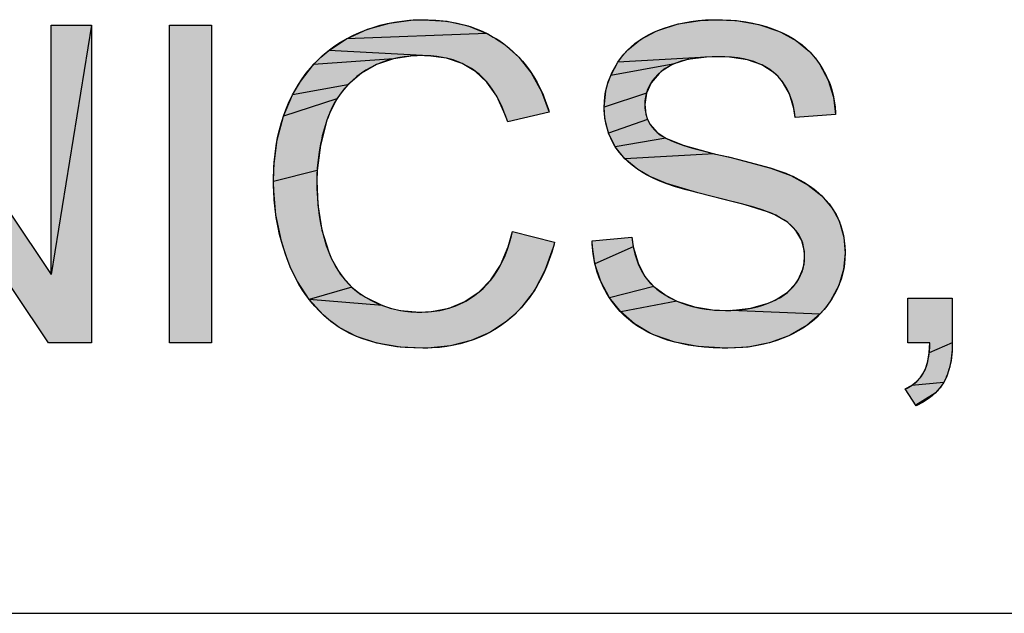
# Model space of a CAD drawing. Extents: x 0 to 841, y 0 to 594.
# Tile 45 of 91: x 684.56 to 695.57, y 63 to 69.65. Entities that reach past the tile are written whole.
import ezdxf

# ---------------------------------------------------------------- set-up
doc = ezdxf.new("R2010")
doc.units = 0
doc.header["$LTSCALE"] = 46.255
doc.header["$MEASUREMENT"] = 0
doc.layers.get('0').update_dxf_attribs({"linetype": 'CONTINUOUS'})

msp = doc.modelspace()

# ---------------------------------------------------------------- linework, layer by layer
at = {"color": 7, "linetype": 'Continuous'}
for p, q in [((688.695, 69.609), (688.958, 69.644)), ((688.958, 69.644), (689.075, 69.647)), ((689.075, 69.647), (689.076, 69.647)), ((689.076, 69.647), (689.339, 69.629)), ((689.339, 69.629), (689.574, 69.577)), ((691.924, 69.599), (692.171, 69.639)), ((692.171, 69.639), (692.349, 69.647)), ((692.349, 69.647), (692.575, 69.636)), ((692.575, 69.636), (692.825, 69.593)), ((685.361, 69.587), (684.909, 66.794)), ((686.232, 69.587), (686.703, 69.587)), ((686.232, 66.029), (686.232, 69.587)), ((686.703, 69.587), (686.703, 66.029)), ((688.213, 69.433), (688.447, 69.539)), ((688.447, 69.539), (688.695, 69.609)), ((689.574, 69.577), (689.784, 69.493)), ((691.504, 69.425), (691.679, 69.519)), ((691.679, 69.519), (691.696, 69.526)), ((691.696, 69.526), (691.924, 69.599)), ((692.825, 69.593), (693.047, 69.52)), ((693.047, 69.52), (693.071, 69.509)), ((688.015, 69.303), (688.213, 69.433)), ((689.784, 69.493), (688.213, 69.433)), ((689.784, 69.493), (689.881, 69.438)), ((689.881, 69.438), (689.973, 69.375)), ((691.362, 69.309), (691.504, 69.425)), ((693.071, 69.509), (693.248, 69.411)), ((693.248, 69.411), (693.394, 69.29)), ((687.926, 69.227), (688.015, 69.303)), ((689.065, 69.245), (688.015, 69.303)), ((689.973, 69.375), (690.141, 69.226)), ((691.302, 69.242), (691.362, 69.309)), ((687.843, 69.144), (687.926, 69.227)), ((688.741, 69.209), (687.843, 69.144)), ((688.741, 69.209), (688.549, 69.145)), ((688.961, 69.241), (688.741, 69.209)), ((689.065, 69.245), (688.961, 69.241)), ((689.127, 69.243), (689.065, 69.245)), ((689.331, 69.216), (689.127, 69.243)), ((689.506, 69.158), (689.331, 69.216)), ((690.141, 69.226), (690.281, 69.05)), ((691.249, 69.17), (691.302, 69.242)), ((692.243, 69.228), (691.249, 69.17)), ((692.028, 69.2), (691.866, 69.148)), ((692.243, 69.228), (692.028, 69.2)), ((692.368, 69.232), (692.243, 69.228)), ((692.497, 69.228), (692.368, 69.232)), ((692.701, 69.196), (692.497, 69.228)), ((692.862, 69.14), (692.701, 69.196)), ((693.394, 69.29), (693.456, 69.221)), ((693.456, 69.221), (693.511, 69.145)), ((687.697, 68.956), (687.843, 69.144)), ((688.549, 69.145), (688.381, 69.048)), ((689.658, 69.067), (689.506, 69.158)), ((691.169, 69.021), (691.249, 69.17)), ((691.866, 69.148), (691.169, 69.021)), ((691.746, 69.076), (691.711, 69.046)), ((691.866, 69.148), (691.746, 69.076)), ((692.988, 69.06), (692.862, 69.14)), ((693.511, 69.145), (693.604, 68.97)), ((688.381, 69.048), (688.228, 68.916)), ((689.784, 68.948), (689.658, 69.067)), ((690.281, 69.05), (690.395, 68.844)), ((691.138, 68.936), (691.169, 69.021)), ((691.711, 69.046), (691.621, 68.941)), ((693.043, 69.009), (692.988, 69.06)), ((693.091, 68.952), (693.043, 69.009)), ((693.604, 68.97), (693.662, 68.781)), ((687.609, 68.804), (687.697, 68.956)), ((688.228, 68.916), (687.609, 68.804)), ((688.228, 68.916), (688.164, 68.841)), ((689.894, 68.789), (689.784, 68.948)), ((691.115, 68.848), (691.138, 68.936)), ((691.621, 68.941), (691.568, 68.825)), ((693.168, 68.817), (693.091, 68.952)), ((687.508, 68.565), (687.609, 68.804)), ((688.107, 68.76), (687.508, 68.565)), ((688.107, 68.76), (688.016, 68.58)), ((688.164, 68.841), (688.107, 68.76)), ((689.989, 68.582), (689.894, 68.789)), ((690.395, 68.844), (690.48, 68.611)), ((691.097, 68.667), (691.115, 68.848)), ((691.568, 68.825), (691.097, 68.667)), ((691.568, 68.825), (691.55, 68.699)), ((693.219, 68.651), (693.168, 68.817)), ((693.662, 68.781), (693.686, 68.585)), ((691.105, 68.546), (691.097, 68.667)), ((691.55, 68.699), (691.563, 68.588)), ((693.235, 68.551), (693.219, 68.651)), ((687.438, 68.3), (687.508, 68.565)), ((687.994, 68.52), (687.921, 68.243)), ((688.016, 68.58), (687.994, 68.52)), ((690.017, 68.502), (689.989, 68.582)), ((690.48, 68.611), (690.017, 68.502)), ((691.146, 68.378), (691.105, 68.546)), ((691.582, 68.53), (691.146, 68.378)), ((691.563, 68.588), (691.582, 68.53)), ((691.582, 68.53), (691.609, 68.477)), ((691.609, 68.477), (691.689, 68.383)), ((687.402, 68.006), (687.438, 68.3)), ((691.221, 68.224), (691.146, 68.378)), ((691.786, 68.32), (691.221, 68.224)), ((691.689, 68.383), (691.786, 68.32)), ((691.786, 68.32), (691.981, 68.242)), ((687.921, 68.243), (687.885, 67.96)), ((691.329, 68.089), (691.221, 68.224)), ((691.981, 68.242), (692.327, 68.146)), ((692.327, 68.146), (691.329, 68.089)), ((691.474, 67.969), (691.329, 68.089)), ((692.398, 68.13), (692.516, 68.102)), ((692.516, 68.102), (692.962, 67.984)), ((687.397, 67.835), (687.402, 68.006)), ((691.601, 67.893), (691.474, 67.969)), ((692.962, 67.984), (693.186, 67.903)), ((687.885, 67.96), (687.397, 67.835)), ((687.885, 67.96), (687.882, 67.837)), ((691.794, 67.812), (691.601, 67.893)), ((693.186, 67.903), (693.38, 67.795)), ((687.397, 67.776), (687.397, 67.835)), ((687.423, 67.463), (687.397, 67.776)), ((687.882, 67.837), (687.894, 67.575)), ((692.145, 67.707), (691.794, 67.812)), ((693.38, 67.795), (693.532, 67.674)), ((692.288, 67.671), (692.145, 67.707)), ((692.672, 67.574), (692.288, 67.671)), ((693.532, 67.674), (693.645, 67.54)), ((687.894, 67.575), (687.939, 67.292)), ((692.922, 67.497), (692.672, 67.574)), ((693.645, 67.54), (693.691, 67.464)), ((687.485, 67.166), (687.423, 67.463)), ((693.007, 67.461), (692.922, 67.497)), ((693.148, 67.378), (693.007, 67.461)), ((693.691, 67.464), (693.728, 67.384)), ((693.241, 67.287), (693.148, 67.378)), ((693.728, 67.384), (693.777, 67.212)), ((687.939, 67.292), (688.014, 67.045)), ((690.024, 67.105), (690.07, 67.277)), ((690.07, 67.277), (690.541, 67.157)), ((691.405, 67.211), (691.422, 67.104)), ((693.306, 67.176), (693.241, 67.287)), ((693.777, 67.212), (693.792, 67.034)), ((687.53, 67.022), (687.485, 67.166)), ((689.938, 66.9), (690.024, 67.105)), ((690.525, 67.095), (690.432, 66.837)), ((690.541, 67.157), (690.525, 67.095)), ((690.963, 67.128), (690.961, 67.172)), ((690.993, 66.914), (690.963, 67.128)), ((691.422, 67.104), (690.993, 66.914)), ((691.422, 67.104), (691.475, 66.92)), ((693.336, 67.05), (693.306, 67.176)), ((687.585, 66.881), (687.53, 67.022)), ((688.014, 67.045), (688.046, 66.969)), ((693.335, 66.926), (693.339, 66.995)), ((693.339, 66.995), (693.336, 67.05)), ((693.792, 67.034), (693.774, 66.848)), ((687.664, 66.717), (687.585, 66.881)), ((688.046, 66.969), (688.148, 66.794)), ((689.83, 66.734), (689.938, 66.9)), ((691.058, 66.716), (690.993, 66.914)), ((691.475, 66.92), (691.552, 66.773)), ((693.321, 66.86), (693.335, 66.926)), ((688.148, 66.794), (688.274, 66.652)), ((690.432, 66.837), (690.315, 66.616)), ((691.552, 66.773), (691.652, 66.658)), ((693.267, 66.734), (693.321, 66.86)), ((693.774, 66.848), (693.72, 66.669)), ((687.796, 66.514), (687.664, 66.717)), ((688.274, 66.652), (687.796, 66.514)), ((688.274, 66.652), (688.346, 66.592)), ((689.699, 66.599), (689.83, 66.734)), ((691.156, 66.533), (691.058, 66.716)), ((691.652, 66.658), (691.156, 66.533)), ((691.652, 66.658), (691.789, 66.558)), ((693.143, 66.591), (693.238, 66.69)), ((693.238, 66.69), (693.267, 66.734)), ((693.72, 66.669), (693.63, 66.499)), ((688.346, 66.592), (688.425, 66.539)), ((688.425, 66.539), (688.617, 66.445)), ((689.539, 66.491), (689.699, 66.599)), ((690.315, 66.616), (690.175, 66.43)), ((691.789, 66.558), (691.91, 66.496)), ((693.01, 66.506), (693.143, 66.591)), ((688.617, 66.445), (687.796, 66.514)), ((687.952, 66.343), (687.796, 66.514)), ((688.617, 66.445), (688.717, 66.413)), ((689.361, 66.418), (689.539, 66.491)), ((690.175, 66.43), (690.095, 66.347)), ((691.282, 66.374), (691.156, 66.533)), ((691.91, 66.496), (691.282, 66.374)), ((691.91, 66.496), (692.107, 66.431)), ((692.107, 66.431), (692.329, 66.396)), ((692.738, 66.416), (692.931, 66.471)), ((692.931, 66.471), (693.01, 66.506)), ((693.63, 66.499), (693.574, 66.421)), ((694.494, 66.527), (694.991, 66.527)), ((694.494, 66.029), (694.494, 66.527)), ((688.039, 66.269), (687.952, 66.343)), ((688.717, 66.413), (688.819, 66.39)), ((688.819, 66.39), (689.03, 66.371)), ((689.03, 66.371), (689.163, 66.378)), ((689.163, 66.378), (689.361, 66.418)), ((690.095, 66.347), (690.009, 66.273)), ((691.435, 66.241), (691.282, 66.374)), ((692.329, 66.396), (692.455, 66.391)), ((692.455, 66.391), (692.512, 66.392)), ((692.512, 66.392), (692.738, 66.416)), ((693.511, 66.349), (692.512, 66.392)), ((693.511, 66.349), (693.362, 66.222)), ((693.574, 66.421), (693.511, 66.349)), ((688.133, 66.202), (688.039, 66.269)), ((690.009, 66.273), (689.818, 66.146)), ((691.614, 66.135), (691.435, 66.241)), ((693.362, 66.222), (693.179, 66.116)), ((688.326, 66.101), (688.133, 66.202)), ((688.551, 66.026), (688.326, 66.101)), ((689.818, 66.146), (689.608, 66.054)), ((691.669, 66.11), (691.614, 66.135)), ((691.885, 66.036), (691.669, 66.11)), ((693.163, 66.108), (692.945, 66.029)), ((693.179, 66.116), (693.163, 66.108)), ((686.703, 66.029), (686.232, 66.029)), ((688.813, 65.981), (688.551, 66.026)), ((689.377, 65.995), (689.122, 65.97)), ((689.608, 66.054), (689.377, 65.995)), ((692.143, 65.988), (691.885, 66.036)), ((692.452, 65.969), (692.143, 65.988)), ((692.945, 66.029), (692.706, 65.982)), ((694.741, 66.029), (694.494, 66.029)), ((694.733, 65.916), (694.741, 66.029)), ((694.991, 66.029), (694.733, 65.916)), ((694.991, 66.029), (694.988, 65.936)), ((689.068, 65.969), (688.813, 65.981)), ((689.122, 65.97), (689.068, 65.969)), ((692.478, 65.969), (692.452, 65.969)), ((692.706, 65.982), (692.478, 65.969)), ((694.717, 65.824), (694.733, 65.916)), ((694.988, 65.936), (694.977, 65.83)), ((694.695, 65.75), (694.717, 65.824)), ((694.977, 65.83), (694.956, 65.738)), ((694.632, 65.638), (694.668, 65.691)), ((694.668, 65.691), (694.695, 65.75)), ((694.929, 65.657), (694.895, 65.586)), ((694.956, 65.738), (694.929, 65.657)), ((694.472, 65.516), (694.535, 65.55)), ((694.535, 65.55), (694.588, 65.591)), ((694.895, 65.586), (694.535, 65.55)), ((694.588, 65.591), (694.632, 65.638)), ((694.874, 65.554), (694.851, 65.523)), ((694.895, 65.586), (694.874, 65.554)), ((694.465, 65.513), (694.472, 65.516)), ((694.799, 65.465), (694.583, 65.331)), ((694.799, 65.465), (694.737, 65.412)), ((694.851, 65.523), (694.799, 65.465)), ((694.665, 65.365), (694.586, 65.325)), ((694.737, 65.412), (694.665, 65.365)), ((601, 63), (709, 63)), ((601, 63), (826, 63))]:
    msp.add_line(p, q, dxfattribs=at)
for points in [[(687.397, 67.83), (687.397, 67.843), (687.399, 67.947), (687.405, 68.047), (687.414, 68.143), (687.427, 68.236), (687.443, 68.326), (687.463, 68.412), (687.486, 68.496), (687.512, 68.577), (687.541, 68.655), (687.573, 68.731), (687.609, 68.804), (687.634, 68.852), (687.675, 68.921), (687.717, 68.986), (687.762, 69.047), (687.809, 69.105), (687.859, 69.161), (687.911, 69.213), (687.939, 69.238), (687.966, 69.263), (688.024, 69.309), (688.084, 69.353), (688.147, 69.394), (688.213, 69.433), (688.286, 69.47), (688.36, 69.504), (688.397, 69.52), (688.435, 69.535), (688.512, 69.561), (688.59, 69.585), (688.669, 69.604), (688.75, 69.62), (688.833, 69.632), (688.918, 69.641), (689.005, 69.646), (689.075, 69.647), (689.127, 69.646), (689.213, 69.642), (689.295, 69.635), (689.375, 69.624), (689.451, 69.609), (689.525, 69.591), (689.596, 69.57), (689.664, 69.546), (689.731, 69.518), (689.794, 69.487), (689.856, 69.453), (689.886, 69.435), (689.916, 69.416), (689.973, 69.375), (690.029, 69.331), (690.083, 69.284), (690.133, 69.234), (690.181, 69.182), (690.226, 69.127), (690.268, 69.069), (690.308, 69.007), (690.345, 68.943), (690.38, 68.876), (690.412, 68.805), (690.441, 68.73), (690.468, 68.652), (690.48, 68.611), (690.017, 68.502), (690.007, 68.532), (689.979, 68.608), (689.95, 68.679), (689.919, 68.744), (689.886, 68.804), (689.852, 68.858), (689.816, 68.908), (689.779, 68.954), (689.74, 68.996), (689.7, 69.033), (689.658, 69.067), (689.635, 69.084), (689.612, 69.099), (689.564, 69.128), (689.514, 69.154), (689.462, 69.176), (689.407, 69.196), (689.349, 69.212), (689.288, 69.225), (689.224, 69.235), (689.156, 69.242), (689.085, 69.244), (689.065, 69.245), (689.005, 69.243), (688.929, 69.239), (688.857, 69.231), (688.788, 69.219), (688.721, 69.204), (688.658, 69.186), (688.598, 69.165), (688.54, 69.14), (688.485, 69.113), (688.431, 69.082), (688.406, 69.066), (688.381, 69.048), (688.329, 69.009), (688.28, 68.967), (688.235, 68.923), (688.192, 68.877), (688.153, 68.828), (688.117, 68.777), (688.084, 68.723), (688.054, 68.667), (688.027, 68.608), (688.003, 68.546), (687.994, 68.52), (687.966, 68.433), (687.943, 68.346), (687.933, 68.302), (687.923, 68.258), (687.908, 68.169), (687.895, 68.079), (687.887, 67.989), (687.883, 67.898), (687.882, 67.837), (687.883, 67.752), (687.888, 67.649), (687.896, 67.55), (687.908, 67.456), (687.923, 67.366), (687.941, 67.281), (687.962, 67.199), (687.986, 67.12), (688.014, 67.045), (688.03, 67.004), (688.059, 66.942), (688.09, 66.884), (688.124, 66.83)], [(690.961, 67.172), (691.405, 67.211), (691.413, 67.157), (691.425, 67.089), (691.44, 67.026), (691.458, 66.968), (691.478, 66.914), (691.5, 66.863), (691.525, 66.817), (691.552, 66.773), (691.58, 66.735), (691.611, 66.698), (691.647, 66.663), (691.686, 66.629), (691.729, 66.596), (691.777, 66.565), (691.829, 66.535), (691.887, 66.507), (691.91, 66.496), (691.97, 66.472), (692.033, 66.451), (692.098, 66.433), (692.165, 66.418), (692.236, 66.406), (692.309, 66.398), (692.385, 66.393), (692.455, 66.391), (692.531, 66.393), (692.606, 66.398), (692.678, 66.406), (692.746, 66.418), (692.811, 66.433), (692.872, 66.45), (692.931, 66.471), (692.97, 66.487), (693.021, 66.512), (693.068, 66.538), (693.11, 66.565), (693.148, 66.594), (693.182, 66.625), (693.212, 66.657), (693.238, 66.69), (693.25, 66.707), (693.274, 66.746), (693.294, 66.786), (693.31, 66.826), (693.323, 66.867), (693.328, 66.888), (693.332, 66.909), (693.337, 66.951), (693.339, 66.995), (693.339, 67.019), (693.335, 67.062), (693.328, 67.104), (693.318, 67.144), (693.304, 67.182), (693.286, 67.218), (693.266, 67.253), (693.241, 67.287), (693.216, 67.317), (693.186, 67.346), (693.152, 67.375), (693.112, 67.403), (693.067, 67.43), (693.015, 67.457), (692.957, 67.483), (692.922, 67.497), (692.864, 67.517), (692.771, 67.546), (692.633, 67.584), (692.436, 67.635), (692.288, 67.671), (692.158, 67.703), (692.015, 67.742), (691.896, 67.777), (691.798, 67.81), (691.718, 67.84), (691.653, 67.868), (691.601, 67.893), (691.571, 67.909), (691.513, 67.943), (691.459, 67.979), (691.41, 68.017), (691.365, 68.055), (691.323, 68.095), (691.286, 68.137), (691.252, 68.18), (691.221, 68.224), (691.194, 68.272), (691.169, 68.32), (691.149, 68.37), (691.132, 68.422), (691.118, 68.475), (691.108, 68.529), (691.101, 68.585), (691.097, 68.643), (691.097, 68.667), (691.099, 68.726), (691.104, 68.783), (691.113, 68.84), (691.126, 68.896), (691.142, 68.951), (691.162, 69.005), (691.186, 69.058), (691.214, 69.111), (691.245, 69.163), (691.249, 69.17), (691.282, 69.216), (691.317, 69.26), (691.355, 69.302), (691.397, 69.342), (691.441, 69.379), (691.489, 69.414), (691.54, 69.447), (691.594, 69.478), (691.653, 69.507), (691.696, 69.526), (691.766, 69.553), (691.838, 69.576), (691.912, 69.596), (691.988, 69.613), (692.066, 69.627), (692.147, 69.637), (692.23, 69.644), (692.316, 69.647), (692.349, 69.647), (692.422, 69.646), (692.512, 69.641), (692.598, 69.633), (692.68, 69.622), (692.76, 69.608), (692.836, 69.59), (692.909, 69.57), (692.979, 69.546), (693.047, 69.52), (693.099, 69.496), (693.157, 69.467), (693.212, 69.435), (693.264, 69.4), (693.312, 69.364), (693.358, 69.325), (693.401, 69.283), (693.44, 69.24), (693.477, 69.194), (693.511, 69.145), (693.544, 69.091), (693.574, 69.036), (693.6, 68.979), (693.612, 68.951), (693.623, 68.921), (693.642, 68.862), (693.658, 68.8), (693.671, 68.737), (693.68, 68.672), (693.685, 68.605), (693.686, 68.585), (693.235, 68.551), (693.235, 68.551), (693.226, 68.615), (693.214, 68.675), (693.199, 68.731), (693.182, 68.783), (693.162, 68.831), (693.139, 68.877), (693.114, 68.919), (693.086, 68.958), (693.056, 68.995), (693.023, 69.029), (692.988, 69.06), (692.951, 69.088), (692.911, 69.113), (692.868, 69.137), (692.82, 69.158), (692.77, 69.177), (692.714, 69.193), (692.655, 69.207), (692.59, 69.218), (692.52, 69.226), (692.445, 69.231), (692.368, 69.232), (692.305, 69.231), (692.222, 69.227), (692.147, 69.22), (692.079, 69.21), (692.016, 69.197), (691.959, 69.182), (691.908, 69.165), (691.861, 69.145), (691.818, 69.124), (691.78, 69.101), (691.746, 69.076), (691.733, 69.065), (691.697, 69.032), (691.665, 68.999), (691.638, 68.965), (691.614, 68.93), (691.595, 68.894), (691.579, 68.858), (691.572, 68.839), (691.566, 68.82)], [(682.558, 66.029), (682.558, 69.587), (683.041, 69.587), (684.909, 66.794), (684.909, 69.587), (685.361, 69.587), (685.361, 66.029), (684.878, 66.029), (683.009, 68.825), (683.009, 66.029), (682.558, 66.029)], [(691.566, 68.82), (691.557, 68.781), (691.552, 68.74), (691.55, 68.699), (691.55, 68.698), (691.552, 68.655), (691.557, 68.615), (691.566, 68.577), (691.578, 68.54), (691.593, 68.506), (691.612, 68.473), (691.634, 68.442), (691.659, 68.412), (691.689, 68.383), (691.713, 68.363), (691.746, 68.342), (691.788, 68.319), (691.841, 68.294), (691.907, 68.268), (691.988, 68.239), (692.086, 68.209), (692.203, 68.177), (692.342, 68.143)], [(692.327, 68.146), (692.486, 68.11), (692.674, 68.064), (692.828, 68.023), (692.952, 67.987), (693.05, 67.956), (693.127, 67.928), (693.186, 67.903), (693.207, 67.893), (693.275, 67.858), (693.337, 67.823), (693.394, 67.786), (693.446, 67.748), (693.494, 67.708), (693.538, 67.668), (693.577, 67.627), (693.613, 67.584), (693.645, 67.54), (693.675, 67.492), (693.701, 67.443), (693.724, 67.392), (693.744, 67.34), (693.76, 67.286), (693.773, 67.23), (693.783, 67.172), (693.789, 67.112), (693.792, 67.05), (693.792, 67.034), (693.79, 66.974), (693.785, 66.915), (693.776, 66.856), (693.77, 66.828), (693.763, 66.799), (693.747, 66.742), (693.727, 66.686), (693.703, 66.63), (693.675, 66.575), (693.644, 66.521), (693.63, 66.499), (693.595, 66.449), (693.577, 66.425), (693.558, 66.402), (693.518, 66.356), (693.474, 66.313), (693.428, 66.272), (693.378, 66.234), (693.325, 66.197), (693.268, 66.162), (693.207, 66.129), (693.163, 66.108), (693.096, 66.08), (693.027, 66.054), (692.956, 66.032), (692.883, 66.013), (692.807, 65.998), (692.73, 65.985), (692.649, 65.976), (692.566, 65.971), (692.481, 65.969), (692.478, 65.969), (692.418, 65.969), (692.314, 65.973), (692.216, 65.98), (692.123, 65.99), (692.036, 66.003), (691.954, 66.02), (691.876, 66.038), (691.803, 66.06), (691.734, 66.083), (691.669, 66.11), (691.648, 66.119), (691.586, 66.149), (691.527, 66.181), (691.471, 66.216), (691.418, 66.253), (691.368, 66.293), (691.321, 66.336), (691.298, 66.358), (691.276, 66.381), (691.233, 66.429), (691.193, 66.479), (691.156, 66.533), (691.121, 66.59), (691.09, 66.648), (691.062, 66.707), (691.049, 66.737), (691.037, 66.768), (691.016, 66.83), (690.998, 66.894), (690.984, 66.959), (690.973, 67.026), (690.965, 67.095), (690.961, 67.166), (690.961, 67.172)], [(690.541, 67.157), (690.535, 67.134), (690.51, 67.045), (690.481, 66.96), (690.45, 66.88), (690.417, 66.803), (690.381, 66.731), (690.343, 66.662), (690.302, 66.596), (690.26, 66.535), (690.214, 66.476), (690.167, 66.421), (690.116, 66.368), (690.064, 66.319), (690.009, 66.273), (689.95, 66.229), (689.89, 66.189), (689.828, 66.152), (689.764, 66.118), (689.698, 66.088), (689.63, 66.062), (689.56, 66.038), (689.487, 66.018), (689.413, 66.001), (689.335, 65.988), (689.255, 65.978), (689.172, 65.972), (689.086, 65.969), (689.068, 65.969), (689.067, 65.969), (688.966, 65.971), (688.87, 65.976), (688.778, 65.985), (688.691, 65.998), (688.608, 66.013), (688.53, 66.032), (688.455, 66.053), (688.384, 66.077), (688.316, 66.105), (688.252, 66.134), (688.191, 66.167), (688.133, 66.202), (688.073, 66.244), (688.016, 66.288), (687.961, 66.335), (687.908, 66.386), (687.858, 66.439), (687.811, 66.495), (687.765, 66.555), (687.722, 66.619), (687.681, 66.685), (687.643, 66.756), (687.607, 66.83), (687.585, 66.881), (687.549, 66.97), (687.518, 67.06), (687.503, 67.105), (687.49, 67.151), (687.465, 67.243), (687.445, 67.337), (687.428, 67.433), (687.414, 67.529), (687.405, 67.628), (687.399, 67.728), (687.397, 67.83)], [(688.124, 66.83), (688.16, 66.779), (688.198, 66.731), (688.238, 66.687), (688.281, 66.645), (688.327, 66.607), (688.375, 66.571), (688.425, 66.539), (688.485, 66.505), (688.546, 66.475), (688.608, 66.449), (688.671, 66.427), (688.702, 66.417), (688.734, 66.408), (688.799, 66.394), (688.865, 66.383), (688.932, 66.375), (689, 66.372), (689.03, 66.371), (689.056, 66.372), (689.126, 66.375), (689.193, 66.382), (689.257, 66.392), (689.319, 66.406), (689.379, 66.423), (689.437, 66.444), (689.493, 66.468), (689.52, 66.482), (689.547, 66.496), (689.599, 66.527), (689.65, 66.561), (689.699, 66.599), (689.743, 66.638), (689.785, 66.681), (689.824, 66.726), (689.862, 66.775), (689.897, 66.828), (689.929, 66.884), (689.96, 66.944), (689.988, 67.008), (690.014, 67.076), (690.038, 67.15), (690.059, 67.228), (690.07, 67.277)], [(694.991, 66.527), (694.991, 66.029), (694.991, 65.992), (694.99, 65.954), (694.987, 65.918), (694.984, 65.883), (694.98, 65.85), (694.974, 65.818), (694.969, 65.788), (694.962, 65.759), (694.954, 65.731), (694.946, 65.704), (694.937, 65.678), (694.928, 65.654), (694.917, 65.63), (694.906, 65.608), (694.895, 65.586), (694.882, 65.566), (694.875, 65.555), (694.868, 65.545), (694.854, 65.526), (694.838, 65.507), (694.822, 65.488), (694.805, 65.47), (694.786, 65.453), (694.767, 65.436), (694.747, 65.42), (694.726, 65.404), (694.703, 65.389), (694.68, 65.374), (694.655, 65.36), (694.629, 65.346), (694.602, 65.333), (694.586, 65.325)], [(694.586, 65.325), (694.465, 65.513), (694.485, 65.522), (694.505, 65.533), (694.525, 65.544), (694.543, 65.556), (694.561, 65.568), (694.577, 65.581), (694.593, 65.595), (694.608, 65.61), (694.622, 65.624), (694.634, 65.64), (694.647, 65.656), (694.658, 65.673), (694.668, 65.691), (694.678, 65.708), (694.686, 65.727), (694.695, 65.747), (694.702, 65.769), (694.709, 65.793), (694.716, 65.818), (694.722, 65.846), (694.727, 65.875), (694.732, 65.906), (694.736, 65.94), (694.739, 65.976), (694.741, 66.014), (694.741, 66.029)]]:
    msp.add_lwpolyline(points, dxfattribs=at)
for points in [[(688.695, 69.609), (688.958, 69.644), (689.339, 69.629)], [(689.339, 69.629), (689.574, 69.577), (688.695, 69.609)], [(688.958, 69.644), (689.075, 69.647), (689.076, 69.647)], [(689.076, 69.647), (689.339, 69.629), (688.958, 69.644)], [(691.924, 69.599), (692.171, 69.639), (692.575, 69.636)], [(692.575, 69.636), (692.825, 69.593), (691.924, 69.599)], [(692.349, 69.647), (692.575, 69.636), (692.171, 69.639)], [(683.041, 69.587), (684.909, 66.794), (683.009, 68.825)], [(684.909, 66.794), (685.361, 69.587), (684.878, 66.029)], [(685.361, 69.587), (685.361, 66.029), (684.878, 66.029)], [(684.909, 69.587), (685.361, 69.587), (684.909, 66.794)], [(686.703, 69.217), (686.232, 68.334), (686.703, 69.587)], [(686.703, 69.587), (686.232, 68.334), (686.537, 69.587)], [(686.537, 69.587), (686.232, 68.334), (686.281, 69.587)], [(686.232, 68.334), (686.232, 69.587), (686.281, 69.587)], [(688.213, 69.433), (688.447, 69.539), (689.784, 69.493)], [(688.447, 69.539), (688.695, 69.609), (689.574, 69.577)], [(689.574, 69.577), (689.784, 69.493), (688.447, 69.539)], [(691.504, 69.425), (691.679, 69.519), (693.071, 69.509)], [(691.679, 69.519), (691.696, 69.526), (693.047, 69.52)], [(693.047, 69.52), (693.071, 69.509), (691.679, 69.519)], [(691.696, 69.526), (691.924, 69.599), (692.825, 69.593)], [(692.825, 69.593), (693.047, 69.52), (691.696, 69.526)], [(688.015, 69.303), (688.213, 69.433), (689.973, 69.375)], [(688.213, 69.433), (689.784, 69.493), (689.881, 69.438)], [(689.881, 69.438), (689.973, 69.375), (688.213, 69.433)], [(691.362, 69.309), (691.504, 69.425), (693.248, 69.411)], [(693.248, 69.411), (693.394, 69.29), (691.362, 69.309)], [(693.071, 69.509), (693.248, 69.411), (691.504, 69.425)], [(687.926, 69.227), (688.015, 69.303), (689.065, 69.245)], [(688.015, 69.303), (689.973, 69.375), (689.065, 69.245)], [(689.065, 69.245), (689.973, 69.375), (689.127, 69.243)], [(689.973, 69.375), (690.141, 69.226), (689.127, 69.243)], [(691.302, 69.242), (691.362, 69.309), (693.394, 69.29)], [(686.703, 69.217), (686.703, 67.282), (686.232, 68.334)], [(687.843, 69.144), (687.926, 69.227), (688.741, 69.209)], [(687.843, 69.144), (688.741, 69.209), (688.549, 69.145)], [(688.961, 69.241), (687.926, 69.227), (689.065, 69.245)], [(688.961, 69.241), (688.741, 69.209), (687.926, 69.227)], [(689.331, 69.216), (689.127, 69.243), (690.141, 69.226)], [(689.331, 69.216), (690.141, 69.226), (689.506, 69.158)], [(689.506, 69.158), (690.141, 69.226), (689.658, 69.067)], [(690.141, 69.226), (690.281, 69.05), (689.658, 69.067)], [(691.249, 69.17), (691.302, 69.242), (692.243, 69.228)], [(691.249, 69.17), (692.243, 69.228), (692.028, 69.2)], [(692.028, 69.2), (691.866, 69.148), (691.249, 69.17)], [(691.302, 69.242), (693.394, 69.29), (692.368, 69.232)], [(692.368, 69.232), (692.243, 69.228), (691.302, 69.242)], [(692.368, 69.232), (693.394, 69.29), (692.497, 69.228)], [(693.394, 69.29), (693.456, 69.221), (692.497, 69.228)], [(692.701, 69.196), (692.497, 69.228), (693.456, 69.221)], [(693.456, 69.221), (693.511, 69.145), (692.701, 69.196)], [(692.862, 69.14), (692.701, 69.196), (693.511, 69.145)], [(687.697, 68.956), (687.843, 69.144), (688.381, 69.048)], [(688.549, 69.145), (688.381, 69.048), (687.843, 69.144)], [(691.169, 69.021), (691.249, 69.17), (691.866, 69.148)], [(691.169, 69.021), (691.866, 69.148), (691.746, 69.076)], [(691.711, 69.046), (691.169, 69.021), (691.746, 69.076)], [(692.862, 69.14), (693.511, 69.145), (692.988, 69.06)], [(692.988, 69.06), (693.511, 69.145), (693.043, 69.009)], [(693.511, 69.145), (693.604, 68.97), (693.043, 69.009)], [(688.381, 69.048), (688.228, 68.916), (687.697, 68.956)], [(689.784, 68.948), (689.658, 69.067), (690.281, 69.05)], [(690.281, 69.05), (690.395, 68.844), (689.784, 68.948)], [(691.138, 68.936), (691.169, 69.021), (691.621, 68.941)], [(691.711, 69.046), (691.621, 68.941), (691.169, 69.021)], [(693.091, 68.952), (693.043, 69.009), (693.604, 68.97)], [(693.091, 68.952), (693.604, 68.97), (693.168, 68.817)], [(693.604, 68.97), (693.662, 68.781), (693.168, 68.817)], [(687.609, 68.804), (687.697, 68.956), (688.228, 68.916)], [(687.609, 68.804), (688.228, 68.916), (688.164, 68.841)], [(689.894, 68.789), (689.784, 68.948), (690.395, 68.844)], [(691.138, 68.936), (691.621, 68.941), (691.115, 68.848)], [(691.621, 68.941), (691.568, 68.825), (691.115, 68.848)], [(684.878, 66.029), (683.009, 68.825), (684.909, 66.794)], [(687.508, 68.565), (687.609, 68.804), (688.107, 68.76)], [(687.508, 68.565), (688.107, 68.76), (688.016, 68.58)], [(688.164, 68.841), (688.107, 68.76), (687.609, 68.804)], [(690.395, 68.844), (690.48, 68.611), (689.894, 68.789)], [(689.989, 68.582), (689.894, 68.789), (690.48, 68.611)], [(691.097, 68.667), (691.115, 68.848), (691.568, 68.825)], [(691.097, 68.667), (691.568, 68.825), (691.55, 68.699)], [(693.219, 68.651), (693.168, 68.817), (693.662, 68.781)], [(693.662, 68.781), (693.686, 68.585), (693.219, 68.651)], [(691.55, 68.699), (691.563, 68.588), (691.097, 68.667)], [(691.105, 68.546), (691.097, 68.667), (691.563, 68.588)], [(693.235, 68.551), (693.219, 68.651), (693.686, 68.585)], [(687.438, 68.3), (687.508, 68.565), (687.994, 68.52)], [(687.994, 68.52), (687.921, 68.243), (687.438, 68.3)], [(688.016, 68.58), (687.994, 68.52), (687.508, 68.565)], [(690.48, 68.611), (690.017, 68.502), (689.989, 68.582)], [(691.563, 68.588), (691.582, 68.53), (691.105, 68.546)], [(691.146, 68.378), (691.105, 68.546), (691.582, 68.53)], [(691.146, 68.378), (691.582, 68.53), (691.609, 68.477)], [(691.689, 68.383), (691.146, 68.378), (691.609, 68.477)], [(686.232, 66.399), (686.232, 68.334), (686.703, 67.282)], [(687.402, 68.006), (687.438, 68.3), (687.921, 68.243)], [(691.689, 68.383), (691.786, 68.32), (691.146, 68.378)], [(691.221, 68.224), (691.146, 68.378), (691.786, 68.32)], [(691.221, 68.224), (691.786, 68.32), (691.981, 68.242)], [(687.921, 68.243), (687.885, 67.96), (687.402, 68.006)], [(691.981, 68.242), (692.327, 68.146), (691.221, 68.224)], [(691.329, 68.089), (691.221, 68.224), (692.327, 68.146)], [(691.329, 68.089), (692.327, 68.146), (692.398, 68.13)], [(692.516, 68.102), (691.329, 68.089), (692.398, 68.13)], [(692.516, 68.102), (692.962, 67.984), (691.329, 68.089)], [(691.474, 67.969), (691.329, 68.089), (692.962, 67.984)], [(687.397, 67.835), (687.402, 68.006), (687.885, 67.96)], [(692.962, 67.984), (693.186, 67.903), (691.474, 67.969)], [(691.601, 67.893), (691.474, 67.969), (693.186, 67.903)], [(687.397, 67.835), (687.885, 67.96), (687.882, 67.837)], [(691.601, 67.893), (693.186, 67.903), (691.794, 67.812)], [(693.186, 67.903), (693.38, 67.795), (691.794, 67.812)], [(687.397, 67.835), (687.882, 67.837), (687.397, 67.776)], [(687.882, 67.837), (687.894, 67.575), (687.397, 67.776)], [(687.423, 67.463), (687.397, 67.776), (687.894, 67.575)], [(692.145, 67.707), (691.794, 67.812), (693.38, 67.795)], [(693.38, 67.795), (693.532, 67.674), (692.145, 67.707)], [(692.288, 67.671), (692.145, 67.707), (693.532, 67.674)], [(692.288, 67.671), (693.532, 67.674), (692.672, 67.574)], [(693.532, 67.674), (693.645, 67.54), (692.672, 67.574)], [(687.894, 67.575), (687.939, 67.292), (687.423, 67.463)], [(692.922, 67.497), (692.672, 67.574), (693.645, 67.54)], [(693.645, 67.54), (693.691, 67.464), (692.922, 67.497)], [(687.485, 67.166), (687.423, 67.463), (687.939, 67.292)], [(693.007, 67.461), (692.922, 67.497), (693.691, 67.464)], [(693.691, 67.464), (693.728, 67.384), (693.007, 67.461)], [(693.148, 67.378), (693.007, 67.461), (693.728, 67.384)], [(693.148, 67.378), (693.728, 67.384), (693.241, 67.287)], [(693.728, 67.384), (693.777, 67.212), (693.241, 67.287)], [(686.232, 66.399), (686.703, 67.282), (686.232, 66.029)], [(686.232, 66.029), (686.703, 67.282), (686.398, 66.029)], [(686.398, 66.029), (686.703, 67.282), (686.654, 66.029)], [(686.703, 67.282), (686.703, 66.029), (686.654, 66.029)], [(687.939, 67.292), (688.014, 67.045), (687.485, 67.166)], [(690.024, 67.105), (690.07, 67.277), (690.541, 67.157)], [(690.961, 67.172), (691.405, 67.211), (690.963, 67.128)], [(691.405, 67.211), (691.422, 67.104), (690.963, 67.128)], [(693.306, 67.176), (693.241, 67.287), (693.777, 67.212)], [(693.306, 67.176), (693.777, 67.212), (693.336, 67.05)], [(693.777, 67.212), (693.792, 67.034), (693.336, 67.05)], [(687.53, 67.022), (687.485, 67.166), (688.014, 67.045)], [(689.938, 66.9), (690.024, 67.105), (690.525, 67.095)], [(690.525, 67.095), (690.432, 66.837), (689.938, 66.9)], [(690.541, 67.157), (690.525, 67.095), (690.024, 67.105)], [(690.993, 66.914), (690.963, 67.128), (691.422, 67.104)], [(690.993, 66.914), (691.422, 67.104), (691.475, 66.92)], [(688.014, 67.045), (688.046, 66.969), (687.53, 67.022)], [(687.585, 66.881), (687.53, 67.022), (688.046, 66.969)], [(693.335, 66.926), (693.792, 67.034), (693.321, 66.86)], [(693.792, 67.034), (693.774, 66.848), (693.321, 66.86)], [(693.339, 66.995), (693.792, 67.034), (693.335, 66.926)], [(693.339, 66.995), (693.336, 67.05), (693.792, 67.034)], [(688.046, 66.969), (688.148, 66.794), (687.585, 66.881)], [(687.664, 66.717), (687.585, 66.881), (688.148, 66.794)], [(689.83, 66.734), (689.938, 66.9), (690.432, 66.837)], [(691.475, 66.92), (691.552, 66.773), (690.993, 66.914)], [(691.058, 66.716), (690.993, 66.914), (691.552, 66.773)], [(688.148, 66.794), (688.274, 66.652), (687.664, 66.717)], [(690.432, 66.837), (690.315, 66.616), (689.83, 66.734)], [(691.552, 66.773), (691.652, 66.658), (691.058, 66.716)], [(693.267, 66.734), (693.774, 66.848), (693.238, 66.69)], [(693.774, 66.848), (693.72, 66.669), (693.238, 66.69)], [(693.267, 66.734), (693.321, 66.86), (693.774, 66.848)], [(687.796, 66.514), (687.664, 66.717), (688.274, 66.652)], [(687.796, 66.514), (688.274, 66.652), (688.346, 66.592)], [(689.699, 66.599), (689.83, 66.734), (690.315, 66.616)], [(691.156, 66.533), (691.058, 66.716), (691.652, 66.658)], [(691.156, 66.533), (691.652, 66.658), (691.789, 66.558)], [(693.143, 66.591), (693.72, 66.669), (693.01, 66.506)], [(693.72, 66.669), (693.63, 66.499), (693.01, 66.506)], [(693.143, 66.591), (693.238, 66.69), (693.72, 66.669)], [(688.425, 66.539), (687.796, 66.514), (688.346, 66.592)], [(688.425, 66.539), (688.617, 66.445), (687.796, 66.514)], [(689.699, 66.599), (690.315, 66.616), (689.539, 66.491)], [(690.315, 66.616), (690.175, 66.43), (689.539, 66.491)], [(691.789, 66.558), (691.91, 66.496), (691.156, 66.533)], [(687.952, 66.343), (687.796, 66.514), (688.617, 66.445)], [(688.717, 66.413), (687.952, 66.343), (688.617, 66.445)], [(689.163, 66.378), (690.175, 66.43), (689.03, 66.371)], [(690.175, 66.43), (690.095, 66.347), (689.03, 66.371)], [(689.361, 66.418), (690.175, 66.43), (689.163, 66.378)], [(689.361, 66.418), (689.539, 66.491), (690.175, 66.43)], [(691.282, 66.374), (691.156, 66.533), (691.91, 66.496)], [(691.282, 66.374), (691.91, 66.496), (692.107, 66.431)], [(692.329, 66.396), (691.282, 66.374), (692.107, 66.431)], [(692.738, 66.416), (692.931, 66.471), (693.574, 66.421)], [(692.931, 66.471), (693.01, 66.506), (693.63, 66.499)], [(693.63, 66.499), (693.574, 66.421), (692.931, 66.471)], [(694.991, 66.513), (694.494, 66.043), (694.991, 66.527)], [(694.991, 66.527), (694.494, 66.043), (694.508, 66.527)], [(694.494, 66.043), (694.494, 66.527), (694.508, 66.527)], [(694.494, 66.043), (694.991, 66.513), (694.494, 66.029)], [(694.494, 66.029), (694.991, 66.513), (694.734, 66.029)], [(694.734, 66.029), (694.991, 66.513), (694.741, 66.029)], [(694.991, 66.513), (694.991, 66.029), (694.741, 66.029)], [(688.819, 66.39), (687.952, 66.343), (688.717, 66.413)], [(689.03, 66.371), (687.952, 66.343), (688.819, 66.39)], [(690.095, 66.347), (687.952, 66.343), (689.03, 66.371)], [(690.095, 66.347), (690.009, 66.273), (687.952, 66.343)], [(688.039, 66.269), (687.952, 66.343), (690.009, 66.273)], [(692.455, 66.391), (691.282, 66.374), (692.329, 66.396)], [(691.282, 66.374), (692.455, 66.391), (693.511, 66.349)], [(691.435, 66.241), (691.282, 66.374), (693.511, 66.349)], [(693.511, 66.349), (693.362, 66.222), (691.435, 66.241)], [(692.512, 66.392), (693.511, 66.349), (692.455, 66.391)], [(692.738, 66.416), (693.574, 66.421), (692.512, 66.392)], [(693.574, 66.421), (693.511, 66.349), (692.512, 66.392)], [(688.039, 66.269), (690.009, 66.273), (688.133, 66.202)], [(690.009, 66.273), (689.818, 66.146), (688.133, 66.202)], [(691.614, 66.135), (691.435, 66.241), (693.362, 66.222)], [(693.362, 66.222), (693.179, 66.116), (691.614, 66.135)], [(688.326, 66.101), (688.133, 66.202), (689.818, 66.146)], [(689.818, 66.146), (689.608, 66.054), (688.326, 66.101)], [(688.551, 66.026), (688.326, 66.101), (689.608, 66.054)], [(691.669, 66.11), (691.614, 66.135), (693.179, 66.116)], [(693.179, 66.116), (693.163, 66.108), (691.669, 66.11)], [(691.885, 66.036), (691.669, 66.11), (693.163, 66.108)], [(693.163, 66.108), (692.945, 66.029), (691.885, 66.036)], [(689.608, 66.054), (689.377, 65.995), (688.551, 66.026)], [(688.813, 65.981), (688.551, 66.026), (689.377, 65.995)], [(689.377, 65.995), (689.122, 65.97), (688.813, 65.981)], [(692.143, 65.988), (691.885, 66.036), (692.945, 66.029)], [(692.945, 66.029), (692.706, 65.982), (692.143, 65.988)], [(692.452, 65.969), (692.143, 65.988), (692.706, 65.982)], [(694.733, 65.916), (694.741, 66.029), (694.991, 66.029)], [(694.733, 65.916), (694.991, 66.029), (694.988, 65.936)], [(689.068, 65.969), (688.813, 65.981), (689.122, 65.97)], [(692.706, 65.982), (692.478, 65.969), (692.452, 65.969)], [(694.717, 65.824), (694.733, 65.916), (694.977, 65.83)], [(694.988, 65.936), (694.977, 65.83), (694.733, 65.916)], [(694.717, 65.824), (694.977, 65.83), (694.695, 65.75)], [(694.977, 65.83), (694.956, 65.738), (694.695, 65.75)], [(694.632, 65.638), (694.929, 65.657), (694.588, 65.591)], [(694.929, 65.657), (694.895, 65.586), (694.588, 65.591)], [(694.632, 65.638), (694.668, 65.691), (694.929, 65.657)], [(694.668, 65.691), (694.695, 65.75), (694.956, 65.738)], [(694.956, 65.738), (694.929, 65.657), (694.668, 65.691)], [(694.472, 65.516), (694.535, 65.55), (694.851, 65.523)], [(694.535, 65.55), (694.588, 65.591), (694.895, 65.586)], [(694.535, 65.55), (694.895, 65.586), (694.874, 65.554)], [(694.874, 65.554), (694.851, 65.523), (694.535, 65.55)], [(694.472, 65.516), (694.851, 65.523), (694.465, 65.513)], [(694.851, 65.523), (694.799, 65.465), (694.465, 65.513)], [(694.583, 65.331), (694.465, 65.513), (694.799, 65.465)], [(694.583, 65.331), (694.799, 65.465), (694.737, 65.412)], [(694.665, 65.365), (694.583, 65.331), (694.737, 65.412)], [(694.665, 65.365), (694.586, 65.325), (694.583, 65.331)]]:
    msp.add_solid(points, dxfattribs=at)

doc.saveas('drawing.dxf')
